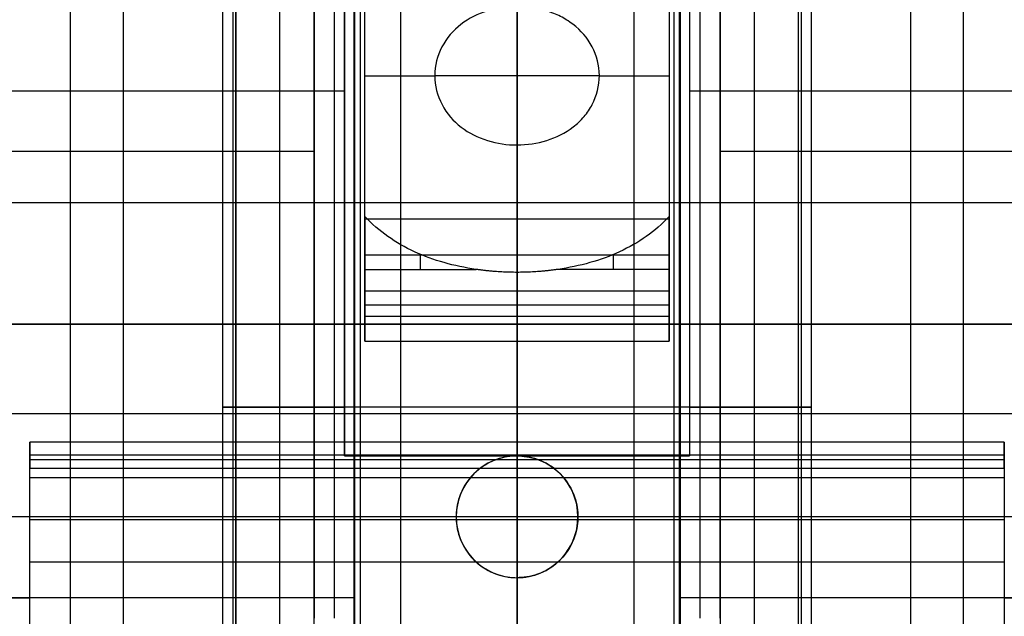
# Model space of a CAD drawing. Header units: millimetres. Extents: x -105 to 152, y -114 to 65.
# Tile 154 of 256: x 116 to 121, y -87 to -84. Entities that reach past the tile are written whole.
import ezdxf

# ---------------------------------------------------------------- set-up
doc = ezdxf.new("R2010")
doc.units = ezdxf.units.MM
doc.layers.add('Layer 01', color=7, linetype='Continuous', true_color=0x000000)

msp = doc.modelspace()

# ---------------------------------------------------------------- linework, layer by layer
at = {"layer": 'Layer 01'}
for p, q in [((118.576, -69, 33.5), (118.576, -89, 33.5)), ((118.576, -69, -0.5), (118.576, -89, -0.5)), ((118.576, -89, 37.5), (118.576, -69, 37.5)), ((118.576, -69, 3.5), (118.576, -89, 3.5)), ((117.804, -76.5, 22.8921), (117.804, -88.6, 22.8921)), ((117.176, -77.9, 12.94), (117.176, -88.6, 12.94)), ((119.976, -77.9, 12.94), (119.976, -88.6, 12.94)), ((117.126, -87.4, 12.94), (117.126, -78.1, 12.94)), ((120.026, -87.4, 12.94), (120.026, -78.1, 12.94)), ((117.676, -78.2, 12.94), (117.676, -86.9, 12.94)), ((119.476, -78.2, 12.94), (119.476, -86.9, 12.94)), ((116.376, -87.4, 18.5), (116.376, -78.5, 18.5)), ((116.6362, -78.4969, 17.6956), (116.6362, -88.9, 17.6956)), ((117.7716, -78.4969, 20.4398), (117.7716, -88.9, 20.4398)), ((119.3804, -78.4969, 16.5602), (119.3804, -88.9, 16.5602)), ((120.776, -87.4, 18.5), (120.776, -78.5, 18.5)), ((117.1905, -78.7969, 17.9254), (117.1905, -88.4969, 17.9254)), ((117.1905, -78.7969, 17.9254), (117.1905, -88.4969, 17.9254)), ((118.0015, -78.7969, 19.8856), (118.0015, -88.4969, 19.8856)), ((119.1506, -78.7969, 17.1144), (119.1506, -88.4969, 17.1144)), ((119.9616, -79.7334, 19.0746), (119.9616, -87.1969, 19.0746)), ((118.576, -79.9, 32.85), (118.576, -91, 32.85)), ((118.576, -79.9, 4.15), (118.576, -91, 4.15)), ((119.348, -81.9, 25.2279), (119.348, -88.6, 25.2279)), ((118.576, -89.2, 27.7), (118.576, -82.586, 27.7)), ((118.576, -89.2, 27.35), (118.576, -82.586, 27.35)), ((117.126, -87.4, 24.06), (117.126, -82.7, 24.06)), ((117.576, -82.7, 6.1655), (117.576, -86.825, 6.1655)), ((117.726, -82.7, 25.9674), (117.726, -86.1, 25.9674)), ((118.576, -86.1608, 31.9), (118.576, -82.7, 31.9)), ((118.576, -90.1, 27.3), (118.576, -82.7, 27.3)), ((119.426, -82.7, 25.9674), (119.426, -86.1, 25.9674)), ((119.576, -82.7, 6.1655), (119.576, -86.825, 6.1655)), ((120.026, -87.4, 24.06), (120.026, -82.7, 24.06)), ((118.576, -86.9, 26.8), (118.576, -82.8, 26.8)), ((117.776, -82.975, 6.0507), (117.776, -90.9, 6.0507)), ((119.376, -82.975, 6.0507), (119.376, -90.9, 6.0507)), ((118.576, -83.4, 6.45), (118.576, -111.4, 6.45)), ((117.826, -84.2259, 25.4), (118.1706, -84.2259, 25.4)), ((118.9815, -84.2259, 25.4), (119.326, -84.2259, 25.4)), ((114.856, -84.3, 26.7), (117.726, -84.3, 26.7)), ((119.426, -84.3, 26.7), (122.296, -84.3, 26.7)), ((117.726, -84.4, 25.2347), (117.726, -84.4, 26.7)), ((119.426, -84.4, 26.7), (119.426, -84.4, 25.2347)), ((109.5047, -84.85, 26.8), (127.6474, -84.85, 26.8)), ((118.576, -84.933, 25.6929), (118.576, -85.2866, 26.0464)), ((119.326, -85.1098, 25.8697), (117.826, -85.1098, 25.8697)), ((118.576, -85.5341, 25.799), (118.576, -85.1951, 25.46)), ((118.576, -85.5341, 25.799), (118.576, -85.2866, 26.0464)), ((119.326, -85.3573, 25.6222), (117.826, -85.3573, 25.6222)), ((117.826, -85.4103, 25.9227), (119.326, -85.4103, 25.9227)), ((123.996, -85.893, 27.7), (113.156, -85.893, 27.7)), ((123.996, -85.893, 27.35), (113.156, -85.893, 27.35)), ((118.576, -86.0323, 31.8258), (118.576, -86.1608, 31.9)), ((118.576, -86.0323, 31.8258), (118.576, -86.2073, 31.5227)), ((120.976, -86.0965, 31.8629), (116.176, -86.0965, 31.8629)), ((120.976, -86.1198, 31.6743), (116.176, -86.1198, 31.6743)), ((117.726, -86.1, 25.9674), (119.426, -86.1, 25.9674)), ((118.576, -86.1, 11.54), (118.576, -86.1, 12.04)), ((118.576, -86.1, 25.51), (118.576, -86.1, 26.7)), ((118.576, -86.9, 26.7), (118.576, -86.1, 26.7)), ((118.576, -86.6233, 31.7629), (118.576, -86.2073, 31.5227)), ((123.996, -86.4, 27.3), (113.156, -86.4, 27.3)), ((120.976, -86.4153, 31.6428), (116.176, -86.4153, 31.6428)), ((118.576, -86.7, 11.54), (118.576, -86.7, 12.04)), ((116.076, -86.8, 31.9), (116.176, -86.8, 31.9)), ((117.576, -86.8, 6.1404), (117.576, -86.8, 6.5919)), ((119.576, -86.8, 6.5919), (119.576, -86.8, 6.1404)), ((120.976, -86.8, 31.9), (121.076, -86.8, 31.9))]:
    msp.add_line(p, q, dxfattribs=at)
at = {"layer": 'Layer 01', "extrusion": (1, -1.00486e-14, 1.00486e-14)}
msp.add_arc((-84.2259, 26.4, 117.826), 1, 225, 315, dxfattribs=at)
at = {"layer": 'Layer 01', "extrusion": (-1, -1.00486e-14, -1.00486e-14)}
msp.add_arc((84.2259, 26.4, -119.326), 1, 225, 315, dxfattribs=at)
at = {"layer": 'Layer 01', "extrusion": (0, -1, 3.55271e-15)}
msp.add_arc((118.576, 24.06, 84.2259), 1.4, 73.165, 106.835, dxfattribs=at)
at = {"layer": 'Layer 01', "extrusion": (1, 0, 0)}
for centre, radius, start, end in [((-84.2259, 26.4, 118.576), 1, 225, 250.0515), ((-84.2259, 26.4, 118.1002), 1.35, 225, 229.2899), ((-84.2259, 26.4, 119.0519), 1.35, 225, 229.2898), ((-86.9483, 31.2, 118.576), 0.65, 60, 150)]:
    msp.add_arc(centre, radius, start, end, dxfattribs=at)
at = {"layer": 'Layer 01', "extrusion": (0, 1, -3.55271e-15)}
for start, end in [(274.4808, 37.60176), (142.39824, 265.5192)]:
    msp.add_arc((-118.576, 18.5, -84.6), 12.8, start, end, dxfattribs=at)
at = {"layer": 'Layer 01', "extrusion": (1, 1.81541e-13, 3.0251e-13)}
msp.add_arc((-84.2259, 26.4, 117.826), 1.35, 225, 239.0549, dxfattribs=at)
at = {"layer": 'Layer 01', "extrusion": (-1, -2.47783e-13, -2.47542e-13)}
msp.add_arc((84.2259, 26.4, -119.326), 1.35, 300.9451, 315, dxfattribs=at)
at = {"layer": 'Layer 01', "extrusion": (0, -1, 0)}
for start, end in [(0, 180), (180, 0)]:
    msp.add_arc((118.576, 18.5, 85.45), 14.35, start, end, dxfattribs=at)
at = {"layer": 'Layer 01', "extrusion": (0, 1, 0)}
for centre, radius, start, end in [((-118.576, 24.06, -85.8593), 1.45, 270, 54.1117), ((-118.576, 24.06, -85.8593), 1.45, 125.8883, 270), ((-118.576, 18.5, -86.8), 12.9, 273.55551, 0), ((-118.576, 18.5, -86.8), 12.9, 180, 266.44449)]:
    msp.add_arc(centre, radius, start, end, dxfattribs=at)
at = {"layer": 'Layer 01', "extrusion": (-1.36366e-15, -1, 4.21088e-15)}
msp.add_arc((118.576, 24.06, 86.1), 1.45, 90, 125.8883, dxfattribs=at)
at = {"layer": 'Layer 01'}
for start, end in [(0, 180), (180, 0)]:
    msp.add_arc((118.576, -86.4, 11.8157), 0.3, start, end, dxfattribs=at)
at = {"layer": 'Layer 01', "extrusion": (1.37613e-16, -1, 4.24937e-16)}
msp.add_arc((118.576, 24.06, 86.1), 1.45, 54.1117, 90, dxfattribs=at)
at = {"layer": 'Layer 01', "extrusion": (-2.95158e-16, 1, -3.58525e-15)}
msp.add_arc((-118.576, 18.5, -86.4), 12.8, 274.4808, 37.60176, dxfattribs=at)
at = {"layer": 'Layer 01', "extrusion": (1.52474e-16, 1, -2.83103e-15)}
msp.add_arc((-118.576, 18.5, -86.4), 12.8, 142.39824, 265.5192, dxfattribs=at)
at = {"layer": 'Layer 01', "extrusion": (-1, 1.09314e-14, 1.89338e-14)}
msp.add_arc((86.9483, 31.2, -116.176), 0.65, 30, 120, dxfattribs=at)
at = {"layer": 'Layer 01', "extrusion": (1, 1.89338e-14, -1.09314e-14)}
msp.add_arc((-86.9483, 31.2, 120.976), 0.65, 60, 150, dxfattribs=at)
at = {"layer": 'Layer 01'}
for points, degree in [([(117.4081, -88.6, 24.832), (117.4081, -82.55, 24.832), (117.4081, -76.5, 24.832)], 2), ([(119.744, -76.5, 23.288), (119.744, -82.55, 23.288), (119.744, -88.6, 23.288)], 2), ([(118.576, -77.9, 14.34), (118.576, -83.25, 14.34), (118.576, -88.6, 14.34)], 2), ([(118.576, -86.1, 11.54), (118.576, -82, 11.54), (118.576, -77.9, 11.54)], 2), ([(118.576, -78.1, 11.49), (118.576, -82.75, 11.49), (118.576, -87.4, 11.49)], 2), ([(118.576, -87.4, 14.39), (118.576, -82.75, 14.39), (118.576, -78.1, 14.39)], 2), ([(118.576, -86.9, 13.84), (118.576, -82.55, 13.84), (118.576, -78.2, 13.84)], 2), ([(118.576, -78.2, 12.04), (118.576, -82.15, 12.04), (118.576, -86.1, 12.04)], 2), ([(116.6362, -78.4969, 17.6956), (116.6362, -83.6984, 17.6956), (116.6362, -88.9, 17.6956)], 2), ([(118.576, -78.5, 16.3), (118.576, -82.95, 16.3), (118.576, -87.4, 16.3)], 2), ([(118.576, -87.4, 20.7), (118.576, -82.95, 20.7), (118.576, -78.5, 20.7)], 2), ([(120.5159, -87.1969, 19.3044), (120.5159, -82.8469, 19.3044), (120.5159, -78.4969, 19.3044)], 2), ([(117.1905, -88.4969, 17.9254), (117.1905, -83.6469, 17.9254), (117.1905, -78.7969, 17.9254)], 2), ([(119.9616, -78.7969, 19.0746), (119.9616, -82.9969, 19.0746), (119.9616, -87.1969, 19.0746)], 2), ([(117.576, -90.9, 6.5919), (117.576, -86.8, 6.5919), (117.576, -82.7, 6.5919)], 2), ([(117.726, -86.1, 25.2347), (117.726, -84.4, 25.2347), (117.726, -82.7, 25.2347)], 2), ([(117.726, -86.1, 26.7), (117.726, -84.4, 26.7), (117.726, -82.7, 26.7)], 2), ([(118.576, -82.7, 22.61), (118.576, -85.05, 22.61), (118.576, -87.4, 22.61)], 2), ([(118.576, -94, 6.55), (118.576, -88.35, 6.55), (118.576, -82.7, 6.55)], 2), ([(119.426, -82.7, 25.2347), (119.426, -84.4, 25.2347), (119.426, -86.1, 25.2347)], 2), ([(119.426, -82.7, 26.7), (119.426, -84.4, 26.7), (119.426, -86.1, 26.7)], 2), ([(119.576, -82.7, 6.5919), (119.576, -86.8, 6.5919), (119.576, -90.9, 6.5919)], 2), ([(117.576, -82.8, 5.7391), (117.576, -84.6, 5.7391), (117.576, -86.4, 5.7391)], 2), ([(119.576, -86.4, 5.7391), (119.576, -84.6, 5.7391), (119.576, -82.8, 5.7391)], 2), ([(117.776, -82.9, 5.6248), (117.776, -86.9, 5.6248), (117.776, -90.9, 5.6248)], 2), ([(119.376, -90.9, 5.6248), (119.376, -86.9, 5.6248), (119.376, -82.9, 5.6248)], 2), ([(117.776, -90.9, 6.4766), (117.776, -87.15, 6.4766), (117.776, -83.4, 6.4766)], 2), ([(119.376, -83.4, 6.4766), (119.376, -87.15, 6.4766), (119.376, -90.9, 6.4766)], 2), ([(117.826, -84.9201, 25.2422), (117.826, -84.2259, 25.2422), (117.826, -83.5317, 25.2422)], 2), ([(119.326, -83.5317, 25.2422), (119.326, -84.2259, 25.2422), (119.326, -84.9201, 25.2422)], 2), ([(119.326, -84.933, 25.6929), (118.576, -84.933, 25.6929), (117.826, -84.933, 25.6929)], 2), ([(117.826, -84.933, 25.6929), (117.826, -85.1098, 25.8697), (117.826, -85.2866, 26.0464)], 2), ([(119.326, -85.2866, 26.0464), (119.326, -85.1098, 25.8697), (119.326, -84.933, 25.6929)], 2), ([(117.826, -85.1805, 25.4454), (118.1002, -85.1805, 25.4454), (118.3744, -85.1805, 25.4454)], 2), ([(117.826, -85.5341, 25.799), (117.826, -85.3573, 25.6222), (117.826, -85.1805, 25.4454)], 2), ([(119.326, -85.1805, 25.4454), (119.0519, -85.1805, 25.4454), (118.7777, -85.1805, 25.4454)], 2), ([(119.326, -85.1805, 25.4454), (119.326, -85.3573, 25.6222), (119.326, -85.5341, 25.799)], 2), ([(117.826, -85.2866, 26.0464), (118.576, -85.2866, 26.0464), (119.326, -85.2866, 26.0464)], 2), ([(117.826, -85.2866, 26.0464), (117.826, -85.4103, 25.9227), (117.826, -85.5341, 25.799)], 2), ([(119.326, -85.5341, 25.799), (119.326, -85.4103, 25.9227), (119.326, -85.2866, 26.0464)], 2), ([(117.826, -85.5341, 25.799), (118.576, -85.5341, 25.799), (119.326, -85.5341, 25.799)], 2), ([(120.976, -86.0323, 31.8258), (118.576, -86.0323, 31.8258), (116.176, -86.0323, 31.8258)], 2), ([(116.176, -86.0323, 31.8258), (116.176, -86.0965, 31.8629), (116.176, -86.1608, 31.9)], 2), ([(116.176, -86.2073, 31.5227), (116.176, -86.1198, 31.6743), (116.176, -86.0323, 31.8258)], 2), ([(120.976, -86.1608, 31.9), (120.976, -86.0965, 31.8629), (120.976, -86.0323, 31.8258)], 2), ([(120.976, -86.0323, 31.8258), (120.976, -86.1198, 31.6743), (120.976, -86.2073, 31.5227)], 2), ([(117.726, -86.1, 25.2347), (117.726, -86.1, 25.9674), (117.726, -86.1, 26.7)], 2), ([(119.426, -86.1, 26.7), (118.576, -86.1, 26.7), (117.726, -86.1, 26.7)], 2), ([(118.576, -87.4, 25.51), (118.576, -86.75, 25.51), (118.576, -86.1, 25.51)], 2), ([(119.426, -86.1, 25.2347), (119.426, -86.1, 25.9674), (119.426, -86.1, 26.7)], 2), ([(116.176, -87.6625, 31.9), (116.176, -86.9116, 31.9), (116.176, -86.1608, 31.9)], 2), ([(116.176, -86.1608, 31.9), (118.576, -86.1608, 31.9), (120.976, -86.1608, 31.9)], 2), ([(120.976, -86.1608, 31.9), (120.976, -86.9116, 31.9), (120.976, -87.6625, 31.9)], 2), ([(120.976, -86.2073, 31.5227), (118.576, -86.2073, 31.5227), (116.176, -86.2073, 31.5227)], 2), ([(116.176, -86.6233, 31.7629), (116.176, -86.4153, 31.6428), (116.176, -86.2073, 31.5227)], 2), ([(120.976, -86.2073, 31.5227), (120.976, -86.4153, 31.6428), (120.976, -86.6233, 31.7629)], 2), ([(117.576, -86.4, 5.7391), (117.576, -86.5667, 5.9063), (117.576, -86.7333, 6.0735), (117.576, -86.9, 6.2407)], 3), ([(118.276, -86.4, 12.0915), (118.276, -86.4, 11.832), (118.276, -86.4, 11.5725)], 2), ([(118.876, -86.4, 11.5725), (118.876, -86.4, 11.832), (118.876, -86.4, 12.0915)], 2), ([(119.576, -86.9, 6.2407), (119.576, -86.7333, 6.0735), (119.576, -86.5667, 5.9063), (119.576, -86.4, 5.7391)], 3), ([(120.976, -86.6233, 31.7629), (118.576, -86.6233, 31.7629), (116.176, -86.6233, 31.7629)], 2), ([(118.576, -86.7, 12.04), (118.576, -86.8, 12.04), (118.576, -86.9, 12.04)], 2), ([(118.576, -88.6, 11.54), (118.576, -87.65, 11.54), (118.576, -86.7, 11.54)], 2)]:
    msp.add_open_spline(points, degree=degree, dxfattribs=at)
for points, knots in [([(118.9815, -84.2247, 25.4), (118.9813, -84.175, 25.4001), (118.9694, -84.1276, 25.4038), (118.9222, -84.0382, 25.4167), (118.8916, -84.0031, 25.4246), (118.8308, -83.9567, 25.4368), (118.8116, -83.9448, 25.4402), (118.7684, -83.9229, 25.4469), (118.7456, -83.9137, 25.45), (118.6735, -83.8914, 25.4575), (118.6263, -83.8847, 25.46), (118.5256, -83.8848, 25.46), (118.4767, -83.892, 25.4573), (118.3829, -83.9212, 25.4474), (118.338, -83.9438, 25.4402), (118.2619, -84.0023, 25.4249), (118.2291, -84.0405, 25.4163), (118.1833, -84.1281, 25.4038), (118.1706, -84.1771, 25.4), (118.1706, -84.2259, 25.4)], [-1.19264, -1.19264, -1.19264, -1.19264, -1.04356, -1.04356, -0.89448, -0.89448, -0.81994, -0.81994, -0.7454, -0.7454, -0.59632, -0.59632, -0.44724, -0.44724, -0.29816, -0.29816, -0.14908, -0.14908, 0, 0, 0, 0]), ([(118.1706, -84.2259, 25.4), (118.1706, -84.2747, 25.4), (118.1826, -84.3222, 25.4036), (118.2309, -84.4139, 25.4167), (118.2612, -84.4491, 25.4247), (118.3398, -84.5094, 25.4405), (118.3816, -84.5301, 25.4472), (118.4788, -84.5603, 25.4574), (118.5262, -84.5671, 25.46), (118.6262, -84.567, 25.46), (118.6753, -84.5598, 25.4572), (118.7694, -84.5304, 25.4474), (118.8145, -84.5078, 25.4401), (118.8713, -84.464, 25.4286), (118.8906, -84.4459, 25.4243), (118.9221, -84.4088, 25.4167), (118.9355, -84.3888, 25.4131), (118.9691, -84.3242, 25.4039), (118.9817, -84.2746, 25.3999), (118.9815, -84.2247, 25.4)], [-1.194592, -1.194592, -1.194592, -1.194592, -1.045268, -1.045268, -0.895944, -0.895944, -0.74662, -0.74662, -0.597296, -0.597296, -0.447972, -0.447972, -0.298648, -0.298648, -0.223986, -0.223986, -0.149324, -0.149324, 0, 0, 0, 0]), ([(118.3744, -85.1805, 25.4454), (118.2658, -85.1647, 25.4296), (118.1648, -85.1367, 25.402), (117.9782, -85.0508, 25.3299), (117.8955, -84.9936, 25.2862), (117.826, -84.9201, 25.2422)], [0, 0, 0, 0, 0.3284652, 0.3284652, 0.6569305, 0.6569305, 0.6569305, 0.6569305]), ([(119.326, -84.9201, 25.2422), (119.2567, -84.9935, 25.2862), (119.1751, -85.0502, 25.3294), (118.9872, -85.1368, 25.402), (118.8865, -85.1647, 25.4296), (118.7777, -85.1805, 25.4454)], [0, 0, 0, 0, 0.3284758, 0.3284758, 0.6569515, 0.6569515, 0.6569515, 0.6569515]), ([(118.576, -86.1, 11.54), (118.4969, -86.1, 11.54), (118.4191, -86.1326, 11.5477), (118.3085, -86.2433, 11.5647), (118.2764, -86.3209, 11.5724), (118.276, -86.4, 11.5725)], [0, 0, 0, 0, 0.2423343, 0.2423343, 0.4846685, 0.4846685, 0.4846685, 0.4846685]), ([(118.576, -86.1, 12.04), (118.5175, -86.1, 12.04), (118.4354, -86.1163, 12.048), (118.3279, -86.2239, 12.0741), (118.3056, -86.2643, 12.0806), (118.2798, -86.3384, 12.0893), (118.276, -86.3722, 12.0915), (118.276, -86.4, 12.0915)], [0, 0, 0, 0, 0.2421814, 0.2421814, 0.3632721, 0.3632721, 0.4843628, 0.4843628, 0.4843628, 0.4843628]), ([(118.876, -86.4, 11.5725), (118.8757, -86.3204, 11.5724), (118.8436, -86.2433, 11.5647), (118.7329, -86.1326, 11.5477), (118.6551, -86.1, 11.54), (118.576, -86.1, 11.54)], [0, 0, 0, 0, 0.2423486, 0.2423486, 0.4846973, 0.4846973, 0.4846973, 0.4846973]), ([(118.576, -86.1, 12.04), (118.6053, -86.1, 12.04), (118.6398, -86.1042, 12.0421), (118.7138, -86.1306, 12.0506), (118.7534, -86.153, 12.0569), (118.8231, -86.2228, 12.0738), (118.8464, -86.2642, 12.0806), (118.8723, -86.3384, 12.0893), (118.876, -86.3722, 12.0915), (118.876, -86.4, 12.0915)], [-0.4780156, -0.4780156, -0.4780156, -0.4780156, -0.3585117, -0.3585117, -0.2390078, -0.2390078, -0.1195039, -0.1195039, 0, 0, 0, 0]), ([(118.276, -86.4, 12.0915), (118.276, -86.4278, 12.0915), (118.2798, -86.4616, 12.0893), (118.3057, -86.5359, 12.0806), (118.3292, -86.5775, 12.0738), (118.3989, -86.6471, 12.0569), (118.4383, -86.6694, 12.0506), (118.5123, -86.6958, 12.0421), (118.5468, -86.7, 12.04), (118.576, -86.7, 12.04)], [0, 0, 0, 0, 0.1195024, 0.1195024, 0.2390047, 0.2390047, 0.3585071, 0.3585071, 0.4780095, 0.4780095, 0.4780095, 0.4780095]), ([(118.276, -86.4, 11.5725), (118.2764, -86.4792, 11.5724), (118.3083, -86.5566, 11.5647), (118.4196, -86.6678, 11.5476), (118.4976, -86.7, 11.54), (118.576, -86.7, 11.54)], [0, 0, 0, 0, 0.2423419, 0.2423419, 0.4846837, 0.4846837, 0.4846837, 0.4846837]), ([(118.876, -86.4, 12.0915), (118.876, -86.4278, 12.0915), (118.8723, -86.4616, 12.0893), (118.8464, -86.5358, 12.0806), (118.8241, -86.5762, 12.0741), (118.7164, -86.6839, 12.048), (118.6346, -86.7, 12.04), (118.576, -86.7, 12.04)], [-0.4843843, -0.4843843, -0.4843843, -0.4843843, -0.3632883, -0.3632883, -0.2421922, -0.2421922, 0, 0, 0, 0]), ([(118.576, -86.7, 11.54), (118.6544, -86.7, 11.54), (118.7325, -86.6678, 11.5476), (118.8437, -86.5566, 11.5647), (118.8757, -86.4797, 11.5724), (118.876, -86.4, 11.5725)], [0, 0, 0, 0, 0.242348, 0.242348, 0.484696, 0.484696, 0.484696, 0.484696])]:
    msp.add_open_spline(points, degree=3, knots=knots, dxfattribs=at)
msp.add_rational_spline([(118.7777, -85.1805, 25.4454), (118.6437, -85.2, 25.4649), (118.5084, -85.2, 25.4649), (118.3744, -85.1805, 25.4454)], [1, 0.993050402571, 0.993050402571, 1], degree=3, dxfattribs=at)

doc.saveas('drawing.dxf')
